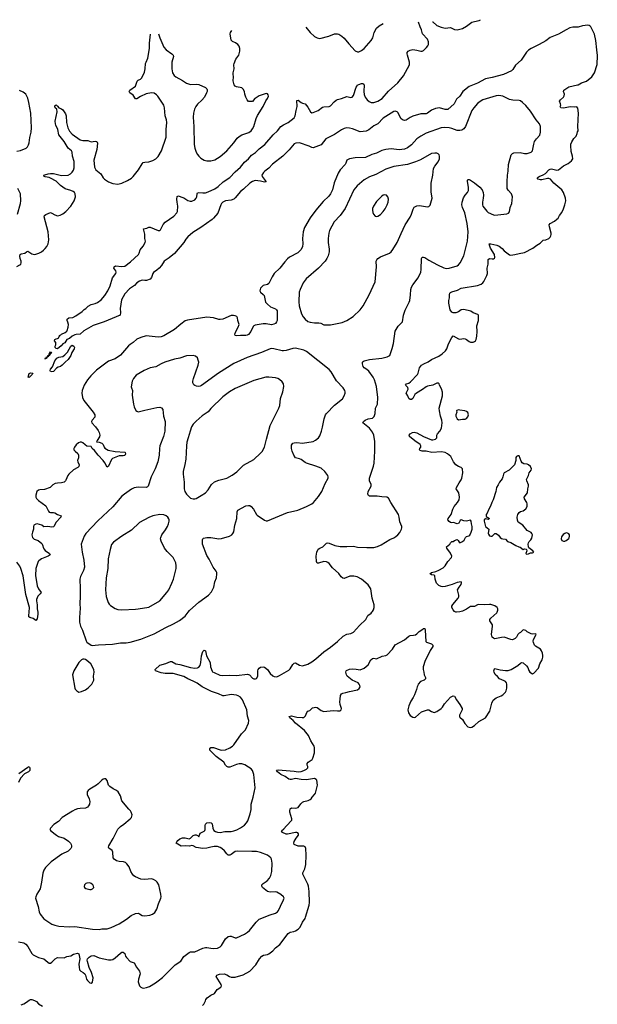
# Model space of a CAD drawing. Header units: inches. Extents: x 1835039 to 2027607, y 642849 to 774141.
# Tile 108 of 113: x 1981710 to 1990293, y 754176 to 768798. Entities that reach past the tile are written whole.
import ezdxf

# ---------------------------------------------------------------- set-up
doc = ezdxf.new("R2010")
doc.units = ezdxf.units.IN
doc.header["$MEASUREMENT"] = 0
for name, color, linetype in [('B9785', 7, 'Continuous'), ('B9786', 7, 'Continuous'), ('B9796', 7, 'Continuous')]:
    doc.layers.add(name, color=color, linetype=linetype)

msp = doc.modelspace()

# ---------------------------------------------------------------- linework, layer by layer
at = {"layer": 'B9785', "color": 6}
for points, elevation in [([(1981690, 755103), (1981770, 755087), (1981801, 755070), (1981833, 755033), (1981890, 754930), (1981910, 754910), (1981949, 754889), (1981990, 754872), (1982069, 754849), (1982130, 754800), (1982150, 754789), (1982170, 754788), (1982190, 754800), (1982235, 754850), (1982270, 754871), (1982370, 754866), (1982410, 754884), (1982470, 754896), (1982510, 754919), (1982570, 754934), (1982587, 754927), (1982604, 754850), (1982591, 754770), (1982592, 754730), (1982600, 754690), (1982617, 754670), (1982653, 754650), (1982677, 754630), (1982688, 754610), (1982704, 754550), (1982717, 754530), (1982750, 754497), (1982770, 754490), (1982790, 754507), (1982800, 754570), (1982775, 754650), (1982742, 754722), (1982716, 754810), (1982713, 754830), (1982718, 754850), (1982742, 754878), (1982770, 754897), (1982810, 754899), (1982890, 754866), (1983030, 754835), (1983070, 754835), (1983096, 754844), (1983130, 754866), (1983210, 754938), (1983230, 754949), (1983250, 754951), (1983272, 754932), (1983284, 754890), (1983296, 754870), (1983354, 754814), (1983410, 754790), (1983446, 754726), (1983491, 754670), (1983499, 754630), (1983474, 754550), (1983470, 754510), (1983478, 754478), (1983492, 754452), (1983510, 754432), (1983530, 754421), (1983550, 754417), (1983595, 754425), (1983637, 754443), (1983730, 754495), (1983770, 754524), (1983830, 754574), (1984020, 754760), (1984103, 754817), (1984150, 754884), (1984230, 754947), (1984250, 754955), (1984290, 754953), (1984310, 754957), (1984430, 755010), (1984470, 755021), (1984490, 755022), (1984550, 755008), (1984590, 755005), (1984650, 755011), (1984670, 755018), (1984690, 755030), (1984710, 755050), (1984770, 755150), (1984810, 755183), (1984830, 755190), (1984850, 755189), (1984910, 755164), (1984930, 755162), (1985050, 755219), (1985094, 755246), (1985127, 755273), (1985225, 755395), (1985270, 755439), (1985433, 755507), (1985510, 755530), (1985543, 755550), (1985558, 755570), (1985584, 755636), (1985632, 755730), (1985638, 755750), (1985632, 755770), (1985590, 755809), (1985530, 755841), (1985510, 755845), (1985430, 755840), (1985390, 755850), (1985320, 755910), (1985307, 755930), (1985308, 755952), (1985327, 755970), (1985387, 756010), (1985420, 756050), (1985442, 756090), (1985457, 756150), (1985462, 756270), (1985453, 756330), (1985441, 756350), (1985392, 756390), (1985290, 756432), (1985230, 756447), (1985157, 756443), (1984950, 756451), (1984910, 756443), (1984850, 756399), (1984830, 756390), (1984810, 756393), (1984790, 756410), (1984754, 756454), (1984714, 756490), (1984690, 756504), (1984650, 756518), (1984599, 756521), (1984550, 756512), (1984490, 756493), (1984430, 756491), (1984330, 756506), (1984290, 756529), (1984270, 756535), (1984233, 756527), (1984169, 756531), (1984107, 756527), (1984036, 756570), (1984043, 756590), (1984062, 756610), (1984090, 756632), (1984130, 756649), (1984170, 756650), (1984230, 756636), (1984250, 756645), (1984290, 756685), (1984315, 756695), (1984334, 756694), (1984360, 756680), (1984370, 756662), (1984390, 756719), (1984450, 756745), (1984461, 756759), (1984467, 756770), (1984465, 756830), (1984470, 756850), (1984490, 756872), (1984534, 756874), (1984556, 756870), (1984570, 756856), (1984580, 756790), (1984597, 756757), (1984621, 756741), (1984650, 756732), (1984690, 756728), (1984760, 756740), (1984850, 756743), (1984890, 756751), (1984934, 756766), (1984990, 756796), (1985050, 756838), (1985080, 756870), (1985098, 756902), (1985136, 757004), (1985148, 757070), (1985149, 757150), (1985180, 757250), (1985208, 757390), (1985189, 757590), (1985170, 757646), (1985150, 757672), (1985110, 757700), (1985053, 757733), (1985010, 757746), (1984970, 757746), (1984930, 757738), (1984830, 757700), (1984810, 757699), (1984790, 757707), (1984770, 757730), (1984744, 757770), (1984630, 757856), (1984537, 757950), (1984536, 757970), (1984550, 757989), (1984555, 757990), (1984592, 757988), (1984687, 757953), (1984712, 757948), (1984770, 757957), (1984830, 757983), (1984870, 758009), (1984891, 758030), (1985007, 758193), (1985064, 758250), (1985108, 758350), (1985113, 758390), (1985096, 758456), (1985083, 758550), (1985019, 758699), (1984990, 758738), (1984958, 758758), (1984930, 758769), (1984850, 758776), (1984750, 758755), (1984730, 758757), (1984666, 758786), (1984560, 758820), (1984420, 758890), (1984345, 758945), (1984290, 758977), (1984210, 759009), (1984150, 759044), (1983990, 759087), (1983870, 759090), (1983810, 759101), (1983728, 759130), (1983721, 759150), (1983790, 759213), (1983881, 759239), (1983950, 759267), (1983970, 759265), (1984032, 759232), (1984090, 759221), (1984250, 759176), (1984310, 759169), (1984350, 759173), (1984370, 759183), (1984391, 759209), (1984400, 759250), (1984410, 759353), (1984430, 759416), (1984450, 759435), (1984470, 759425), (1984485, 759350), (1984539, 759250), (1984547, 759187), (1984570, 759124), (1984576, 759116), (1984602, 759102), (1984685, 759065), (1984730, 759059), (1984830, 759065), (1984930, 759060), (1985097, 759077), (1985127, 759067), (1985170, 759018), (1985190, 759009), (1985212, 759008), (1985230, 759015), (1985248, 759050), (1985248, 759130), (1985252, 759150), (1985268, 759170), (1985290, 759183), (1985330, 759190), (1985350, 759182), (1985390, 759150), (1985432, 759090), (1985470, 759054), (1985490, 759044), (1985530, 759041), (1985570, 759058), (1985710, 759137), (1985730, 759160), (1985770, 759223), (1985790, 759242), (1985810, 759246), (1985870, 759213), (1985910, 759204), (1985990, 759225), (1986050, 759260), (1986110, 759306), (1986227, 759413), (1986330, 759478), (1986430, 759562), (1986517, 759643), (1986570, 759671), (1986630, 759682), (1986670, 759702), (1986760, 759800), (1986854, 759890), (1986882, 759950), (1986930, 759986), (1986943, 760000)], 400), ([(1981978, 760000), (1981981, 759970), (1981970, 759901), (1981950, 759876), (1981908, 759908), (1981861, 759921), (1981848, 759930), (1981844, 759950), (1981849, 760000)], 400), ([(1982604, 760000), (1982597, 759910), (1982601, 759850), (1982615, 759790), (1982642, 759730), (1982696, 759576), (1982710, 759552), (1982771, 759511), (1982790, 759506), (1982830, 759509), (1982883, 759517), (1983090, 759525), (1983210, 759546), (1983290, 759544), (1983350, 759552), (1983510, 759597), (1983710, 759676), (1983883, 759770), (1983996, 759824), (1984084, 759876), (1984170, 759942), (1984215, 760000)], 500), ([(1984424, 754156), (1984444, 754176), (1984473, 754227), (1984478, 754250), (1984495, 754270), (1984549, 754311), (1984605, 754335), (1984645, 754395), (1984700, 754430), (1984707, 754450), (1984703, 754470), (1984631, 754590), (1984640, 754610), (1984678, 754622), (1984750, 754628), (1984790, 754616), (1984827, 754590), (1984850, 754581), (1984910, 754581), (1985030, 754616), (1985130, 754670), (1985217, 754763), (1985274, 754850), (1985310, 754893), (1985333, 754907), (1985390, 754915), (1985410, 754924), (1985470, 754970), (1985510, 755014), (1985577, 755063), (1985699, 755230), (1985730, 755247), (1985784, 755256), (1985810, 755265), (1985849, 755291), (1985876, 755324), (1985910, 755398), (1985950, 755450), (1985959, 755470), (1986010, 755650), (1986015, 755690), (1986010, 755850), (1986001, 755930), (1985990, 755962), (1985915, 756110), (1985918, 756130), (1985947, 756190), (1985960, 756250), (1985967, 756390), (1985960, 756490), (1985950, 756513), (1985930, 756524), (1985847, 756527), (1985790, 756550), (1985785, 756570), (1985790, 756595), (1985817, 756643), (1985855, 756690), (1985855, 756710), (1985842, 756722), (1985829, 756729), (1985810, 756730), (1985690, 756702), (1985670, 756705), (1985615, 756730), (1985598, 756750), (1985637, 756783), (1985672, 756828), (1985754, 756910), (1985754, 756930), (1985722, 757030), (1985722, 757050), (1985730, 757078), (1985750, 757094), (1985810, 757091), (1985850, 757101), (1985887, 757153), (1985910, 757176), (1985930, 757190), (1985997, 757203), (1986024, 757216), (1986043, 757230), (1986054, 757250), (1986091, 757290), (1986103, 757310), (1986132, 757410), (1986134, 757430), (1986124, 757504), (1986117, 757517), (1986088, 757528), (1985970, 757511), (1985890, 757515), (1985810, 757528), (1985750, 757515), (1985730, 757515), (1985710, 757522), (1985657, 757557), (1985588, 757590), (1985539, 757630), (1985526, 757650), (1985530, 757654), (1985550, 757657), (1985790, 757638), (1985850, 757630), (1985890, 757635), (1985930, 757646), (1985970, 757666), (1985990, 757690), (1985990, 757710), (1985982, 757730), (1985980, 757750), (1985995, 757770), (1986057, 757810), (1986065, 757830), (1986089, 757911), (1986090, 757990), (1986085, 758010), (1986036, 758090), (1986002, 758170), (1985944, 758244), (1985807, 758350), (1985772, 758392), (1985722, 758430), (1985713, 758450), (1985750, 758458), (1985830, 758440), (1985907, 758433), (1985930, 758437), (1985958, 758462), (1985976, 758510), (1985989, 758530), (1986022, 758538), (1986063, 758577), (1986110, 758590), (1986130, 758583), (1986190, 758538), (1986230, 758523), (1986370, 758541), (1986430, 758534), (1986470, 758536), (1986479, 758541), (1986489, 758550), (1986493, 758570), (1986470, 758630), (1986466, 758670), (1986474, 758706), (1986476, 758764), (1986491, 758789), (1986510, 758799), (1986554, 758806), (1986610, 758824), (1986730, 758844), (1986756, 758864), (1986767, 758890), (1986765, 758910), (1986756, 758930), (1986737, 758950), (1986650, 758989), (1986574, 759050), (1986564, 759070), (1986558, 759110), (1986561, 759130), (1986565, 759135), (1986609, 759151), (1986650, 759156), (1986710, 759155), (1986770, 759143), (1986830, 759169), (1986890, 759216), (1986926, 759290), (1986950, 759312), (1986970, 759315), (1987010, 759308), (1987094, 759346), (1987150, 759358), (1987170, 759366), (1987248, 759452), (1987290, 759514), (1987430, 759591), (1987490, 759645), (1987510, 759654), (1987563, 759657), (1987590, 759664), (1987610, 759677), (1987646, 759714), (1987685, 759735), (1987710, 759757), (1987730, 759756), (1987737, 759730), (1987744, 759564), (1987753, 759553), (1987831, 759530), (1987850, 759510), (1987850, 759490), (1987808, 759432), (1987770, 759346), (1987736, 759284), (1987707, 759190), (1987705, 759150), (1987716, 759110), (1987719, 759070), (1987739, 759030), (1987740, 759010), (1987719, 758990), (1987666, 758970), (1987633, 758930), (1987628, 758910), (1987614, 758890), (1987608, 758850), (1987576, 758770), (1987556, 758730), (1987521, 758679), (1987490, 758609), (1987478, 758550), (1987485, 758505), (1987510, 758464), (1987550, 758440), (1987570, 758436), (1987590, 758439), (1987682, 758518), (1987770, 758548), (1987790, 758551), (1987830, 758523), (1987870, 758511), (1987910, 758525), (1987970, 758568), (1987990, 758588), (1988024, 758636), (1988110, 758736), (1988150, 758758), (1988170, 758751), (1988199, 758699), (1988250, 758630), (1988285, 758570), (1988285, 758550), (1988243, 758470), (1988244, 758450), (1988250, 758439), (1988290, 758405), (1988326, 758346), (1988370, 758296), (1988408, 758288), (1988430, 758290), (1988470, 758317), (1988530, 758375), (1988630, 758431), (1988695, 758530), (1988725, 758650), (1988747, 758693), (1988790, 758726), (1988864, 758756), (1988890, 758772), (1988930, 758810), (1988939, 758830), (1988948, 758872), (1988948, 758930), (1988944, 758950), (1988926, 758970), (1988910, 758980), (1988841, 759010), (1988810, 759045), (1988775, 759075), (1988758, 759110), (1988755, 759130), (1988764, 759156), (1988770, 759161), (1988790, 759160), (1988850, 759145), (1988930, 759132), (1988970, 759133), (1989012, 759150), (1989110, 759210), (1989150, 759243), (1989170, 759251), (1989190, 759248), (1989242, 759202), (1989258, 759178), (1989274, 759134), (1989290, 759107), (1989330, 759086), (1989350, 759095), (1989418, 759170), (1989440, 759230), (1989471, 759290), (1989484, 759330), (1989484, 759356), (1989479, 759390), (1989465, 759425), (1989447, 759450), (1989373, 759493), (1989360, 759510), (1989345, 759550), (1989341, 759570), (1989345, 759595), (1989382, 759670), (1989378, 759678), (1989330, 759675), (1989310, 759679), (1989250, 759709), (1989229, 759729), (1989190, 759739), (1989150, 759699), (1989130, 759690), (1989111, 759670), (1989093, 759630), (1989072, 759608), (1989032, 759590), (1989010, 759592), (1988910, 759627), (1988870, 759625), (1988770, 759605), (1988750, 759612), (1988730, 759630), (1988719, 759670), (1988735, 759790), (1988733, 759810), (1988695, 759870), (1988695, 759890), (1988708, 759910), (1988798, 759990), (1988803, 760000)], 300), ([(1988200, 760000), (1988190, 759999), (1988188, 760000)], 300), ([(1981697, 757603), (1981830, 757700), (1981850, 757707), (1981859, 757690), (1981861, 757670), (1981861, 757650), (1981842, 757630), (1981783, 757597), (1981724, 757536), (1981692, 757468)], 400), ([(1981730, 754166), (1981770, 754182), (1981810, 754206), (1981850, 754238), (1981870, 754246), (1981890, 754246), (1981930, 754235), (1981958, 754218), (1981990, 754181), (1982050, 754150)], 300)]:
    msp.add_lwpolyline(points, dxfattribs=dict(at, elevation=elevation))
for points, elevation in [([(1982670, 759302), (1982650, 759300), (1982630, 759290), (1982590, 759250), (1982517, 759130), (1982495, 759070), (1982529, 758870), (1982536, 758856), (1982557, 758830), (1982590, 758813), (1982610, 758815), (1982630, 758822), (1982690, 758847), (1982730, 758876), (1982780, 758930), (1982810, 758990), (1982808, 759050), (1982818, 759110), (1982811, 759150), (1982765, 759230), (1982710, 759284), (1982690, 759296)], 500), ([(1982970, 757526), (1982950, 757521), (1982930, 757507), (1982876, 757450), (1982849, 757430), (1982750, 757370), (1982728, 757350), (1982715, 757330), (1982711, 757310), (1982714, 757290), (1982743, 757230), (1982754, 757190), (1982746, 757150), (1982734, 757126), (1982716, 757104), (1982690, 757089), (1982610, 757086), (1982570, 757078), (1982530, 757064), (1982495, 757045), (1982343, 756950), (1982287, 756893), (1982216, 756844), (1982170, 756790), (1982160, 756770), (1982173, 756750), (1982256, 756690), (1982289, 756669), (1982370, 756641), (1982437, 756597), (1982464, 756570), (1982477, 756550), (1982482, 756530), (1982480, 756510), (1982472, 756490), (1982452, 756468), (1982429, 756451), (1982335, 756405), (1982178, 756290), (1982092, 756208), (1982071, 756170), (1982055, 756125), (1982036, 755990), (1982016, 755890), (1981965, 755810), (1981949, 755770), (1981947, 755750), (1981985, 755630), (1982000, 755550), (1982016, 755516), (1982070, 755444), (1982190, 755365), (1982230, 755350), (1982290, 755339), (1982447, 755327), (1982530, 755330), (1982790, 755291), (1982890, 755289), (1982930, 755295), (1983010, 755297), (1983070, 755316), (1983190, 755372), (1983299, 755441), (1983364, 755496), (1983430, 755524), (1983470, 755528), (1983490, 755521), (1983530, 755497), (1983569, 755489), (1983642, 755498), (1983684, 755516), (1983718, 755542), (1983749, 755590), (1983772, 755668), (1983808, 755750), (1983811, 755770), (1983808, 755810), (1983779, 755950), (1983754, 755990), (1983732, 756012), (1983700, 756030), (1983670, 756039), (1983570, 756028), (1983510, 756033), (1983430, 756070), (1983405, 756085), (1983384, 756110), (1983362, 756150), (1983337, 756217), (1983304, 756264), (1983280, 756280), (1983254, 756290), (1983190, 756298), (1983149, 756309), (1983114, 756330), (1983101, 756350), (1983096, 756436), (1983082, 756462), (1983033, 756493), (1983028, 756510), (1983034, 756530), (1983101, 756639), (1983170, 756775), (1983210, 756817), (1983257, 756850), (1983351, 756929), (1983369, 756950), (1983380, 756990), (1983368, 757028), (1983357, 757050), (1983330, 757076), (1983230, 757196), (1983209, 757270), (1983172, 757332), (1983151, 757350), (1983097, 757377), (1983048, 757410), (1983031, 757431), (1983010, 757502), (1982990, 757523)], 500), ([(1982750, 755978), (1982710, 755976), (1982692, 755968), (1982673, 755950), (1982670, 755925), (1982675, 755910), (1982694, 755894), (1982750, 755879), (1982770, 755880), (1982790, 755889), (1982810, 755910), (1982807, 755930), (1982795, 755950), (1982770, 755972)], 600)]:
    msp.add_lwpolyline(points, close=True, dxfattribs=dict(at, elevation=elevation))
at = {"layer": 'B9786', "color": 6}
for points, elevation in [([(1990000, 768689), (1989930, 768687), (1989884, 768676), (1989830, 768650), (1989716, 768584), (1989590, 768533), (1989530, 768485), (1989430, 768430), (1989309, 768371), (1989270, 768345), (1989242, 768318), (1989161, 768199), (1989078, 768122), (1989039, 768061), (1989019, 768041), (1988898, 767982), (1988730, 767938), (1988630, 767918), (1988510, 767858), (1988390, 767808), (1988294, 767730), (1988250, 767661), (1988202, 767618), (1988167, 767550), (1988070, 767466), (1988050, 767463), (1988030, 767465), (1987950, 767487), (1987890, 767478), (1987830, 767455), (1987770, 767410), (1987750, 767401), (1987670, 767401), (1987550, 767365), (1987510, 767346), (1987450, 767307), (1987430, 767302), (1987397, 767310), (1987374, 767330), (1987333, 767413), (1987319, 767430), (1987290, 767439), (1987270, 767435), (1987110, 767335), (1987030, 767250), (1986970, 767222), (1986898, 767162), (1986857, 767143), (1986770, 767133), (1986656, 767176), (1986610, 767187), (1986570, 767190), (1986530, 767184), (1986490, 767163), (1986390, 767095), (1986259, 767030), (1986190, 766941), (1986070, 766897), (1986050, 766900), (1986010, 766921), (1985870, 766971), (1985813, 766967), (1985790, 766956), (1985715, 766865), (1985618, 766770), (1985468, 766652), (1985410, 766593), (1985352, 766550), (1985334, 766530), (1985310, 766490), (1985311, 766470), (1985371, 766389), (1985350, 766385), (1985290, 766400), (1985211, 766409), (1985170, 766395), (1985132, 766370), (1985037, 766283), (1984990, 766248), (1984910, 766152), (1984890, 766135), (1984850, 766118), (1984770, 766108), (1984727, 766090), (1984708, 766070), (1984697, 766050), (1984654, 765926), (1984589, 765850), (1984568, 765830), (1984404, 765710), (1984284, 765636), (1984206, 765574), (1984179, 765541), (1984150, 765488), (1984012, 765328), (1983930, 765260), (1983857, 765210), (1983815, 765150), (1983781, 765110), (1983750, 765081), (1983698, 765042), (1983688, 765030), (1983670, 764970), (1983650, 764944), (1983594, 764926), (1983570, 764923), (1983530, 764928), (1983490, 764916), (1983452, 764890), (1983416, 764850), (1983370, 764823), (1983341, 764799), (1983274, 764726), (1983224, 764636), (1983203, 764510), (1983208, 764450), (1983202, 764410), (1982967, 764313), (1982801, 764259), (1982664, 764176), (1982610, 764130), (1982550, 764124), (1982530, 764116), (1982490, 764098), (1982450, 764064), (1982411, 764050), (1982379, 764001), (1982350, 763984), (1982326, 763954), (1982270, 763911), (1982250, 763916), (1982236, 763930), (1982237, 763950), (1982246, 763970), (1982248, 763990), (1982245, 764005), (1982226, 764030), (1982233, 764047), (1982250, 764059), (1982270, 764062), (1982289, 764071), (1982290, 764091), (1982306, 764094), (1982304, 764110), (1982321, 764119), (1982329, 764130), (1982386, 764154), (1982409, 764171), (1982416, 764184), (1982428, 764230), (1982433, 764270), (1982427, 764307), (1982416, 764330), (1982417, 764350), (1982442, 764370), (1982502, 764378), (1982542, 764398), (1982637, 764463), (1982666, 764494), (1982691, 764509), (1982730, 764545), (1982770, 764570), (1982830, 764583), (1982864, 764596), (1982920, 764640), (1982977, 764703), (1983021, 764770), (1983052, 764848), (1983090, 764967), (1983139, 765030), (1983146, 765050), (1983141, 765070), (1983108, 765110), (1983112, 765130), (1983135, 765145), (1983230, 765131), (1983270, 765140), (1983358, 765202), (1983473, 765310), (1983485, 765330), (1983498, 765381), (1983546, 765434), (1983575, 765490), (1983579, 765510), (1983570, 765550), (1983571, 765611), (1983550, 765691), (1983600, 765700), (1983630, 765717), (1983650, 765719), (1983770, 765670), (1983790, 765667), (1983803, 765677), (1983844, 765756), (1983870, 765789), (1983998, 765882), (1984046, 765930), (1984055, 765950), (1984061, 766030), (1984049, 766090), (1984046, 766134), (1984050, 766171), (1984060, 766180), (1984070, 766183), (1984106, 766166), (1984150, 766152), (1984210, 766111), (1984243, 766103), (1984270, 766104), (1984310, 766125), (1984333, 766150), (1984341, 766170), (1984346, 766214), (1984354, 766226), (1984370, 766230), (1984430, 766225), (1984470, 766228), (1984510, 766241), (1984610, 766287), (1984660, 766320), (1984734, 766390), (1984830, 766455), (1984910, 766539), (1984991, 766609), (1985050, 766681), (1985110, 766732), (1985156, 766784), (1985214, 766826), (1985270, 766879), (1985353, 766947), (1985475, 767090), (1985541, 767150), (1985590, 767210), (1985630, 767238), (1985697, 767270), (1985790, 767343), (1985803, 767370), (1985816, 767450), (1985833, 767510), (1985830, 767596), (1985850, 767602), (1985890, 767571), (1985910, 767561), (1985950, 767550), (1985990, 767501), (1986030, 767429), (1986050, 767417), (1986070, 767421), (1986145, 767450), (1986210, 767498), (1986230, 767505), (1986310, 767509), (1986330, 767519), (1986382, 767578), (1986410, 767603), (1986430, 767615), (1986492, 767630), (1986570, 767657), (1986630, 767644), (1986650, 767648), (1986670, 767674), (1986710, 767796), (1986722, 767818), (1986731, 767829), (1986750, 767838), (1986790, 767850), (1986810, 767852), (1986823, 767843), (1986827, 767830), (1986822, 767730), (1986828, 767688), (1986844, 767650), (1986872, 767610), (1986902, 767582), (1986930, 767571), (1986970, 767570), (1987030, 767589), (1987094, 767630), (1987190, 767737), (1987330, 767860), (1987413, 767967), (1987500, 768130), (1987503, 768170), (1987471, 768270), (1987468, 768290), (1987469, 768311), (1987481, 768330), (1987510, 768348), (1987550, 768355), (1987610, 768347), (1987670, 768331), (1987690, 768331), (1987710, 768340), (1987757, 768383), (1987776, 768410), (1987782, 768430), (1987783, 768470), (1987770, 768510), (1987697, 768590), (1987682, 768650), (1987662, 768690), (1987637, 768761)], 300), ([(1985960, 768689), (1986026, 768606), (1986090, 768551), (1986130, 768529), (1986170, 768520), (1986305, 768555), (1986390, 768586), (1986430, 768590), (1986450, 768585), (1986495, 768555), (1986530, 768525), (1986601, 768441), (1986697, 768337), (1986730, 768322), (1986750, 768323), (1986790, 768339), (1986830, 768369), (1986931, 768490), (1986955, 768530), (1986977, 768610), (1987010, 768671), (1987050, 768705), (1987110, 768740)], 400), ([(1987845, 768769), (1987847, 768767), (1987910, 768714), (1987970, 768686), (1988030, 768674), (1988110, 768684), (1988170, 768654), (1988210, 768650), (1988270, 768662), (1988290, 768670), (1988350, 768702), (1988430, 768760), (1988470, 768773), (1988535, 768785), (1988558, 768798)], 300), ([(1981667, 765133), (1981710, 765156), (1981726, 765170), (1981734, 765190), (1981732, 765210), (1981718, 765250), (1981711, 765289), (1981717, 765310), (1981730, 765320), (1981788, 765332), (1981810, 765351), (1981830, 765359), (1981890, 765321), (1981927, 765313), (1981950, 765316), (1981994, 765330), (1982036, 765350), (1982066, 765374), (1982090, 765401), (1982112, 765430), (1982131, 765469), (1982141, 765530), (1982131, 765649), (1982076, 765870), (1982081, 765890), (1982097, 765903), (1982170, 765934), (1982190, 765926), (1982230, 765899), (1982270, 765887), (1982310, 765893), (1982350, 765913), (1982396, 765950), (1982470, 766031), (1982519, 766110), (1982540, 766170), (1982534, 766210), (1982524, 766230), (1982507, 766247), (1982470, 766262), (1982385, 766285), (1982316, 766336), (1982250, 766401), (1982170, 766447), (1982150, 766456), (1982090, 766463), (1982075, 766470), (1982071, 766490), (1982084, 766496), (1982135, 766510), (1982167, 766513), (1982212, 766512), (1982330, 766485), (1982430, 766491), (1982465, 766510), (1982490, 766532), (1982510, 766562), (1982521, 766599), (1982519, 766690), (1982497, 766770), (1982490, 766831), (1982478, 766850), (1982430, 766892), (1982370, 766988), (1982293, 767090), (1982278, 767170), (1982246, 767230), (1982240, 767250), (1982239, 767290), (1982266, 767430), (1982260, 767470), (1982235, 767490), (1982230, 767501), (1982230, 767519), (1982236, 767524), (1982250, 767532), (1982270, 767516), (1982290, 767490), (1982330, 767477), (1982350, 767459), (1982390, 767398), (1982400, 767370), (1982406, 767270), (1982426, 767190), (1982450, 767143), (1982490, 767099), (1982610, 767012), (1982650, 767006), (1982724, 767004), (1982770, 766986), (1982830, 766996), (1982854, 766990), (1982864, 766964), (1982856, 766870), (1982814, 766710), (1982821, 766610), (1982839, 766570), (1982918, 766510), (1982952, 766450), (1982970, 766430), (1983030, 766389), (1983092, 766368), (1983170, 766356), (1983230, 766371), (1983310, 766408), (1983370, 766445), (1983398, 766470), (1983476, 766570), (1983530, 766660), (1983544, 766676), (1983570, 766684), (1983630, 766687), (1983690, 766705), (1983732, 766730), (1983770, 766769), (1983815, 766850), (1983888, 767052), (1983888, 767170), (1983898, 767270), (1983891, 767310), (1983871, 767371), (1983863, 767490), (1983852, 767530), (1983764, 767664), (1983744, 767684), (1983706, 767706), (1983670, 767712), (1983590, 767698), (1983504, 767656), (1983450, 767624), (1983430, 767623), (1983396, 767676), (1983349, 767710), (1983338, 767730), (1983347, 767750), (1983430, 767811), (1983454, 767886), (1983470, 767899), (1983505, 767915), (1983522, 767930), (1983546, 767974), (1983563, 768017), (1983575, 768070), (1983581, 768150), (1983587, 768170), (1983615, 768225), (1983641, 768370), (1983640, 768450), (1983654, 768581)], 400), ([(1983774, 768586), (1983790, 768530), (1983851, 768391), (1983886, 768350), (1983971, 768290), (1983991, 768270), (1983997, 768250), (1983969, 768170), (1983971, 768070), (1983981, 768010), (1984005, 767970), (1984030, 767949), (1984130, 767894), (1984190, 767854), (1984250, 767838), (1984330, 767843), (1984370, 767837), (1984469, 767790), (1984492, 767772), (1984497, 767757), (1984495, 767730), (1984488, 767710), (1984454, 767646), (1984418, 767602), (1984354, 767546), (1984327, 767510), (1984306, 767470), (1984292, 767408), (1984289, 767351), (1984299, 767210), (1984303, 766943), (1984311, 766891), (1984330, 766830), (1984350, 766795), (1984370, 766772), (1984403, 766743), (1984450, 766713), (1984490, 766701), (1984550, 766700), (1984610, 766719), (1984690, 766765), (1984789, 766851), (1984890, 766970), (1984942, 767038), (1984970, 767065), (1985010, 767089), (1985115, 767125), (1985150, 767150), (1985170, 767176), (1985187, 767210), (1985222, 767330), (1985245, 767375), (1985330, 767510), (1985367, 767593), (1985392, 767630), (1985405, 767665), (1985403, 767683), (1985390, 767699), (1985370, 767701), (1985270, 767670), (1985224, 767636), (1985202, 767630), (1985170, 767584), (1985110, 767581), (1985090, 767607), (1985070, 767647), (1985056, 767690), (1985049, 767730), (1985030, 767769), (1985010, 767787), (1984930, 767801), (1984913, 767813), (1984899, 767830), (1984884, 767890), (1984885, 767950), (1984881, 767990), (1984881, 768010), (1984899, 768070), (1984893, 768130), (1984895, 768150), (1984920, 768210), (1984966, 768274), (1984981, 768330), (1984982, 768370), (1984970, 768403), (1984949, 768429), (1984915, 768455), (1984870, 768474), (1984853, 768493), (1984837, 768590), (1984843, 768610), (1984862, 768637)], 400), ([(1990000, 767487), (1989990, 767503), (1989950, 767497), (1989890, 767502), (1989790, 767485), (1989749, 767489), (1989741, 767510), (1989749, 767530), (1989746, 767550), (1989733, 767590), (1989745, 767610), (1989790, 767650), (1989801, 767670), (1989804, 767690), (1989792, 767730), (1989794, 767750), (1989870, 767800), (1990000, 767831)], 300), ([(1981670, 766847), (1981724, 766856), (1981808, 766892), (1981828, 766912), (1981842, 766938), (1981852, 766970), (1981862, 767050), (1981882, 767130), (1981888, 767190), (1981875, 767410), (1981847, 767567), (1981830, 767631), (1981800, 767690), (1981764, 767724), (1981707, 767747)], 500), ([(1986943, 760000), (1986953, 760010), (1986966, 760034), (1986977, 760070), (1986979, 760110), (1986946, 760210), (1986933, 760310), (1986925, 760345), (1986910, 760376), (1986886, 760406), (1986791, 760491), (1986725, 760525), (1986673, 760533), (1986613, 760533), (1986530, 760502), (1986510, 760506), (1986486, 760526), (1986450, 760576), (1986360, 760660), (1986310, 760722), (1986290, 760738), (1986267, 760747), (1986230, 760750), (1986150, 760725), (1986130, 760725), (1986120, 760750), (1986116, 760830), (1986124, 760890), (1986147, 760933), (1986170, 760950), (1986212, 760970), (1986270, 761023), (1986290, 761029), (1986310, 761026), (1986391, 760991), (1986470, 760975), (1986573, 760973), (1986670, 760978), (1986730, 760966), (1986870, 760959), (1986970, 760962), (1987026, 760974), (1987082, 760998), (1987210, 761079), (1987270, 761104), (1987299, 761121), (1987330, 761149), (1987358, 761182), (1987385, 761230), (1987390, 761250), (1987390, 761270), (1987360, 761340), (1987350, 761410), (1987338, 761450), (1987223, 761630), (1987190, 761693), (1987167, 761707), (1987090, 761712), (1987024, 761724), (1986910, 761724), (1986891, 761731), (1986882, 761750), (1986890, 761790), (1986930, 761870), (1986930, 761896), (1986908, 761950), (1986907, 761990), (1986969, 762170), (1986978, 762210), (1986989, 762390), (1986986, 762534), (1986972, 762630), (1986954, 762674), (1986908, 762730), (1986811, 762810), (1986817, 762830), (1986842, 762850), (1986890, 762870), (1986950, 762883), (1986975, 762905), (1986990, 762950), (1986999, 763030), (1987027, 763090), (1987030, 763190), (1987012, 763350), (1986983, 763450), (1986962, 763490), (1986898, 763578), (1986870, 763604), (1986830, 763630), (1986813, 763650), (1986803, 763690), (1986805, 763710), (1986816, 763724), (1986828, 763732), (1986910, 763753), (1987090, 763772), (1987169, 763791), (1987210, 763810), (1987245, 763915), (1987263, 763990), (1987287, 764173), (1987332, 764248), (1987380, 764290), (1987396, 764310), (1987414, 764410), (1987436, 764484), (1987496, 764604), (1987505, 764630), (1987517, 764710), (1987522, 764790), (1987530, 764824), (1987550, 764860), (1987630, 764963), (1987670, 765050), (1987677, 765090), (1987681, 765250), (1987688, 765272), (1987710, 765274), (1987730, 765265), (1987790, 765226), (1987916, 765156), (1988010, 765114), (1988045, 765105), (1988090, 765110), (1988210, 765144), (1988230, 765156), (1988257, 765190), (1988307, 765293), (1988365, 765510), (1988372, 765650), (1988357, 765770), (1988323, 765930), (1988288, 766010), (1988281, 766050), (1988286, 766090), (1988306, 766154), (1988328, 766192), (1988366, 766234), (1988380, 766260), (1988380, 766310), (1988363, 766397), (1988364, 766416), (1988370, 766425), (1988390, 766424), (1988410, 766416), (1988470, 766378), (1988548, 766310), (1988584, 766270), (1988598, 766230), (1988601, 766190), (1988598, 766150), (1988585, 766090), (1988586, 766050), (1988593, 766030), (1988610, 766003), (1988650, 765954), (1988670, 765937), (1988750, 765900), (1988770, 765896), (1988950, 765913), (1988975, 765925), (1988990, 765944), (1989000, 766010), (1989021, 766070), (1989030, 766170), (1989017, 766210), (1988966, 766266), (1988954, 766290), (1988953, 766390), (1988958, 766490), (1988969, 766550), (1988971, 766650), (1989014, 766790), (1989030, 766810), (1989050, 766819), (1989145, 766825), (1989210, 766813), (1989250, 766811), (1989308, 766830), (1989321, 766839), (1989331, 766850), (1989348, 766950), (1989361, 766990), (1989387, 767030), (1989436, 767084), (1989447, 767130), (1989446, 767210), (1989434, 767254), (1989385, 767310), (1989298, 767438), (1989230, 767522), (1989183, 767570), (1989150, 767593), (1989130, 767599), (1989035, 767605), (1988990, 767613), (1988890, 767665), (1988830, 767672), (1988790, 767668), (1988594, 767606), (1988550, 767583), (1988510, 767552), (1988456, 767490), (1988430, 767449), (1988335, 767210), (1988310, 767178), (1988281, 767159), (1988250, 767151), (1988210, 767155), (1988130, 767183), (1988090, 767193), (1988017, 767197), (1987970, 767191), (1987750, 767111), (1987670, 767070), (1987610, 767029), (1987530, 766939), (1987470, 766896), (1987430, 766878), (1987350, 766867), (1987230, 766881), (1987150, 766873), (1987090, 766856), (1987010, 766815), (1986944, 766796), (1986850, 766752), (1986693, 766747), (1986608, 766730), (1986570, 766710), (1986557, 766670), (1986544, 766650), (1986472, 766570), (1986442, 766518), (1986382, 766378), (1986356, 766270), (1986330, 766210), (1986304, 766176), (1986221, 766099), (1986108, 765972), (1986026, 765854), (1985944, 765710), (1985923, 765650), (1985911, 765550), (1985917, 765470), (1985913, 765430), (1985893, 765387), (1985870, 765359), (1985843, 765337), (1985720, 765270), (1985690, 765246), (1985650, 765204), (1985574, 765110), (1985492, 765028), (1985461, 764979), (1985410, 764881), (1985390, 764867), (1985328, 764852), (1985289, 764810), (1985281, 764790), (1985279, 764770), (1985286, 764750), (1985330, 764718), (1985342, 764702), (1985355, 764630), (1985364, 764604), (1985392, 764572), (1985435, 764535), (1985510, 764504), (1985527, 764490), (1985534, 764474), (1985537, 764430), (1985534, 764330), (1985528, 764310), (1985510, 764288), (1985485, 764275), (1985450, 764267), (1985370, 764282), (1985330, 764284), (1985210, 764264), (1985190, 764254), (1985179, 764241), (1985145, 764170), (1985110, 764124), (1985090, 764114), (1985070, 764110), (1984990, 764109), (1984930, 764102), (1984910, 764110), (1984908, 764130), (1984922, 764170), (1984956, 764230), (1984969, 764270), (1984963, 764303), (1984950, 764330), (1984944, 764370), (1984935, 764390), (1984910, 764400), (1984885, 764405), (1984850, 764404), (1984729, 764351), (1984690, 764344), (1984670, 764345), (1984590, 764372), (1984490, 764381), (1984202, 764338), (1984170, 764324), (1984102, 764278), (1984010, 764199), (1983850, 764104), (1983810, 764091), (1983770, 764086), (1983590, 764101), (1983510, 764081), (1983450, 764054), (1983398, 764002), (1983350, 763974), (1983327, 763953), (1983210, 763818), (1983130, 763763), (1983030, 763727), (1982850, 763596), (1982769, 763510), (1982719, 763450), (1982668, 763370), (1982636, 763290), (1982633, 763250), (1982644, 763190), (1982664, 763144), (1982800, 762970), (1982825, 762930), (1982829, 762910), (1982825, 762895), (1982785, 762850), (1982778, 762830), (1982783, 762810), (1982838, 762750), (1982877, 762697), (1982891, 762670), (1982901, 762630), (1982896, 762604), (1982859, 762550), (1982851, 762530), (1982890, 762524), (1982930, 762510), (1982948, 762490), (1982965, 762450), (1982975, 762435), (1983025, 762405), (1983130, 762384), (1983270, 762375), (1983277, 762370), (1983282, 762350), (1983270, 762327), (1983250, 762321), (1983190, 762319), (1983090, 762283), (1983073, 762267), (1983030, 762170), (1983010, 762153), (1982977, 762217), (1982952, 762252), (1982875, 762330), (1982820, 762400), (1982786, 762430), (1982770, 762461), (1982710, 762466), (1982683, 762483), (1982650, 762515), (1982630, 762526), (1982610, 762526), (1982586, 762514), (1982550, 762485), (1982523, 762450), (1982516, 762430), (1982517, 762410), (1982532, 762390), (1982574, 762354), (1982584, 762330), (1982582, 762290), (1982570, 762250), (1982573, 762230), (1982594, 762190), (1982590, 762165), (1982572, 762148), (1982510, 762112), (1982441, 762050), (1982425, 762030), (1982398, 761962), (1982391, 761949), (1982370, 761932), (1982330, 761921), (1982270, 761917), (1982235, 761910), (1982202, 761890), (1982161, 761850), (1982077, 761823), (1982010, 761818), (1981990, 761812), (1981967, 761790), (1981950, 761735), (1981951, 761710), (1981960, 761690), (1981990, 761659), (1982097, 761577), (1982138, 761498), (1982150, 761487), (1982170, 761479), (1982210, 761482), (1982230, 761475), (1982270, 761452), (1982324, 761430), (1982321, 761410), (1982247, 761333), (1982221, 761279), (1982210, 761266), (1982190, 761263), (1982130, 761272), (1982070, 761269), (1982040, 761290), (1981970, 761311), (1981950, 761309), (1981930, 761298), (1981922, 761290), (1981916, 761270), (1981917, 761230), (1981898, 761190), (1981890, 761150), (1981899, 761110), (1981925, 761085), (1981983, 761063), (1982037, 761017), (1982050, 760998), (1982062, 760950), (1982070, 760938), (1982090, 760917), (1982153, 760870), (1982164, 760850), (1982135, 760830), (1982034, 760790), (1981996, 760764), (1981986, 760750), (1981951, 760650), (1981946, 760546), (1981971, 760391), (1981988, 760348), (1982027, 760290), (1982016, 760270), (1981982, 760238), (1981962, 760190), (1981961, 760170), (1981972, 760108), (1981972, 760050), (1981978, 760000)], 400), ([(1988188, 760000), (1988170, 760009), (1988150, 760034), (1988133, 760070), (1988133, 760090), (1988146, 760114), (1988226, 760210), (1988233, 760227), (1988235, 760250), (1988215, 760330), (1988238, 760370), (1988272, 760410), (1988273, 760433), (1988269, 760449), (1988210, 760442), (1988134, 760410), (1988030, 760381), (1987990, 760377), (1987970, 760381), (1987937, 760397), (1987903, 760430), (1987882, 760490), (1987878, 760538), (1987868, 760548), (1987830, 760555), (1987807, 760567), (1987805, 760570), (1987830, 760590), (1987894, 760606), (1987939, 760621), (1988000, 760660), (1988031, 760689), (1988070, 760752), (1988128, 760810), (1988131, 760829), (1988110, 760877), (1988058, 760950), (1988053, 760970), (1988099, 761010), (1988109, 761030), (1988129, 761050), (1988150, 761051), (1988170, 761065), (1988210, 761078), (1988225, 761065), (1988238, 761038), (1988250, 761031), (1988290, 761051), (1988313, 761070), (1988334, 761110), (1988350, 761123), (1988385, 761135), (1988396, 761144), (1988419, 761190), (1988433, 761230), (1988433, 761270), (1988421, 761310), (1988418, 761350), (1988410, 761366), (1988350, 761349), (1988310, 761355), (1988270, 761369), (1988257, 761363), (1988237, 761323), (1988210, 761312), (1988158, 761330), (1988130, 761327), (1988110, 761333), (1988090, 761346), (1988073, 761370), (1988076, 761390), (1988120, 761450), (1988146, 761530), (1988165, 761570), (1988217, 761630), (1988238, 761670), (1988243, 761710), (1988235, 761770), (1988197, 761830), (1988198, 761850), (1988238, 761922), (1988270, 761964), (1988281, 761990), (1988296, 762070), (1988289, 762130), (1988270, 762150), (1988230, 762161), (1988190, 762186), (1988154, 762230), (1988116, 762310), (1988068, 762350), (1988030, 762372), (1987979, 762379), (1987832, 762372), (1987750, 762389), (1987689, 762390), (1987661, 762401), (1987649, 762410), (1987654, 762430), (1987669, 762451), (1987671, 762470), (1987659, 762490), (1987583, 762543), (1987500, 762610), (1987497, 762630), (1987510, 762650), (1987546, 762670), (1987570, 762673), (1987610, 762662), (1987710, 762610), (1987830, 762560), (1987850, 762557), (1987870, 762562), (1987890, 762570), (1987906, 762590), (1987910, 762630), (1987917, 762650), (1987951, 762690), (1987976, 762730), (1987986, 762810), (1987983, 762850), (1987961, 762910), (1987946, 762990), (1987944, 763030), (1987990, 763210), (1987992, 763268), (1987977, 763317), (1987947, 763370), (1987945, 763390), (1987930, 763400), (1987910, 763399), (1987851, 763369), (1987770, 763354), (1987750, 763347), (1987694, 763306), (1987606, 763254), (1987581, 763230), (1987550, 763172), (1987530, 763160), (1987510, 763159), (1987491, 763171), (1987478, 763210), (1987451, 763250), (1987483, 763310), (1987478, 763338), (1987445, 763370), (1987455, 763390), (1987490, 763402), (1987519, 763421), (1987619, 763530), (1987630, 763550), (1987652, 763630), (1987682, 763670), (1987714, 763690), (1987781, 763719), (1987829, 763750), (1987937, 763803), (1987986, 763834), (1988039, 763881), (1988058, 763910), (1988078, 763970), (1988110, 764042), (1988130, 764078), (1988150, 764101), (1988230, 764057), (1988250, 764054), (1988310, 764063), (1988330, 764060), (1988351, 764051), (1988390, 764020), (1988410, 764010), (1988450, 764008), (1988470, 764017), (1988483, 764030), (1988492, 764050), (1988501, 764099), (1988508, 764170), (1988504, 764250), (1988526, 764330), (1988529, 764410), (1988518, 764418), (1988450, 764443), (1988412, 764472), (1988310, 764494), (1988270, 764490), (1988230, 764462), (1988190, 764447), (1988150, 764444), (1988133, 764453), (1988108, 764490), (1988086, 764590), (1988085, 764630), (1988095, 764670), (1988096, 764710), (1988103, 764737), (1988113, 764747), (1988130, 764756), (1988217, 764783), (1988271, 764809), (1988511, 764850), (1988567, 764873), (1988590, 764890), (1988606, 764910), (1988650, 765000), (1988659, 765030), (1988655, 765110), (1988669, 765170), (1988670, 765238), (1988690, 765254), (1988730, 765247), (1988750, 765248), (1988764, 765256), (1988771, 765269), (1988765, 765310), (1988704, 765404), (1988689, 765451), (1988688, 765472), (1988710, 765472), (1988800, 765450), (1988836, 765436), (1988880, 765400), (1988910, 765365), (1988990, 765306), (1989010, 765303), (1989069, 765310), (1989130, 765328), (1989210, 765340), (1989335, 765405), (1989394, 765450), (1989441, 765479), (1989490, 765525), (1989530, 765530), (1989570, 765550), (1989590, 765570), (1989601, 765590), (1989608, 765610), (1989607, 765630), (1989582, 765722), (1989579, 765750), (1989590, 765772), (1989656, 765804), (1989690, 765836), (1989713, 765850), (1989731, 765890), (1989767, 765933), (1989792, 765988), (1989812, 766050), (1989825, 766110), (1989822, 766150), (1989791, 766230), (1989764, 766270), (1989737, 766297), (1989647, 766370), (1989597, 766430), (1989570, 766438), (1989550, 766439), (1989470, 766421), (1989450, 766420), (1989413, 766430), (1989401, 766450), (1989427, 766470), (1989486, 766494), (1989525, 766515), (1989570, 766568), (1989590, 766579), (1989610, 766583), (1989630, 766580), (1989690, 766564), (1989715, 766570), (1989790, 766626), (1989858, 766662), (1989910, 766702), (1989927, 766730), (1989924, 766770), (1989903, 766843), (1989897, 766930), (1989899, 766950), (1989914, 766986), (1989944, 767036), (1989976, 767070), (1989993, 767107), (1990000, 767131)], 300), ([(1981680, 765910), (1981724, 766070), (1981728, 766110), (1981721, 766210), (1981683, 766290)], 500), ([(1984215, 760000), (1984235, 760025), (1984371, 760149), (1984516, 760250), (1984559, 760301), (1984596, 760370), (1984611, 760450), (1984634, 760510), (1984640, 760570), (1984637, 760590), (1984627, 760610), (1984587, 760667), (1984527, 760787), (1984490, 760841), (1984427, 761010), (1984425, 761075), (1984431, 761089), (1984443, 761097), (1984490, 761108), (1984550, 761107), (1984670, 761090), (1984710, 761092), (1984828, 761130), (1984860, 761150), (1984879, 761170), (1984890, 761193), (1984905, 761290), (1984935, 761390), (1984940, 761490), (1984950, 761512), (1985070, 761577), (1985110, 761584), (1985130, 761583), (1985151, 761571), (1985184, 761530), (1985229, 761450), (1985239, 761439), (1985350, 761364), (1985370, 761358), (1985390, 761358), (1985690, 761478), (1985844, 761516), (1985970, 761567), (1986051, 761610), (1986074, 761630), (1986150, 761719), (1986197, 761790), (1986248, 761910), (1986293, 761990), (1986295, 762010), (1986290, 762030), (1986246, 762090), (1986190, 762136), (1986110, 762170), (1985970, 762214), (1985950, 762222), (1985890, 762268), (1985870, 762278), (1985810, 762293), (1985781, 762330), (1985757, 762390), (1985749, 762431), (1985750, 762480), (1985770, 762509), (1985790, 762516), (1985830, 762520), (1985910, 762510), (1986070, 762533), (1986107, 762553), (1986150, 762588), (1986170, 762618), (1986195, 762690), (1986210, 762746), (1986233, 762870), (1986256, 762930), (1986270, 762950), (1986388, 763072), (1986507, 763170), (1986533, 763210), (1986547, 763250), (1986548, 763270), (1986543, 763290), (1986518, 763330), (1986415, 763435), (1986337, 763570), (1986310, 763604), (1985973, 763873), (1985931, 763891), (1985810, 763918), (1985770, 763916), (1985670, 763887), (1985630, 763881), (1985610, 763882), (1985488, 763912), (1985450, 763914), (1985430, 763911), (1985304, 763856), (1985090, 763780), (1984890, 763695), (1984663, 763550), (1984410, 763368), (1984390, 763356), (1984370, 763352), (1984335, 763355), (1984310, 763364), (1984296, 763376), (1984284, 763404), (1984283, 763430), (1984293, 763470), (1984364, 763670), (1984372, 763710), (1984364, 763744), (1984350, 763775), (1984320, 763800), (1984290, 763811), (1984190, 763806), (1984090, 763771), (1984010, 763758), (1983866, 763714), (1983811, 763689), (1983735, 763645), (1983650, 763630), (1983561, 763590), (1983443, 763517), (1983399, 763470), (1983381, 763430), (1983366, 763346), (1983369, 763329), (1983384, 763290), (1983383, 763223), (1983399, 763090), (1983411, 763051), (1983437, 762997), (1983450, 762983), (1983470, 762977), (1983490, 762978), (1983570, 763000), (1983750, 763040), (1983790, 763042), (1983815, 763035), (1983835, 763010), (1983846, 762910), (1983871, 762830), (1983869, 762690), (1983847, 762610), (1983791, 762470), (1983785, 762430), (1983781, 762330), (1983762, 762230), (1983721, 762130), (1983665, 762010), (1983619, 761870), (1983610, 761861), (1983588, 761852), (1983470, 761857), (1983412, 761848), (1983373, 761827), (1983266, 761754), (1983230, 761720), (1983095, 761565), (1982870, 761354), (1982694, 761166), (1982668, 761130), (1982636, 761050), (1982626, 761010), (1982627, 760970), (1982637, 760890), (1982661, 760770), (1982671, 760670), (1982660, 760620), (1982612, 760530), (1982605, 760490), (1982604, 760450), (1982610, 760390), (1982609, 760230), (1982603, 760130), (1982607, 760050), (1982604, 760000)], 500), ([(1981849, 760000), (1981856, 760070), (1981802, 760262), (1981760, 760540), (1981727, 760647), (1981710, 760681), (1981670, 760741)], 400), ([(1988803, 760000), (1988816, 760030), (1988815, 760050), (1988805, 760070), (1988770, 760095), (1988710, 760113), (1988690, 760115), (1988610, 760108), (1988530, 760114), (1988510, 760110), (1988470, 760085), (1988410, 760083), (1988350, 760044), (1988290, 760015), (1988250, 760005), (1988200, 760000)], 300)]:
    msp.add_lwpolyline(points, dxfattribs=dict(at, elevation=elevation))
for points, elevation in [([(1987878, 766818), (1987830, 766810), (1987665, 766715), (1987593, 766687), (1987470, 766648), (1987270, 766616), (1987150, 766578), (1987000, 766500), (1986910, 766463), (1986830, 766421), (1986724, 766330), (1986676, 766270), (1986547, 765993), (1986470, 765892), (1986385, 765795), (1986315, 765670), (1986304, 765630), (1986292, 765550), (1986294, 765490), (1986310, 765390), (1986308, 765350), (1986292, 765290), (1986276, 765250), (1986248, 765210), (1986151, 765109), (1985968, 764950), (1985924, 764890), (1985877, 764790), (1985865, 764750), (1985857, 764610), (1985864, 764550), (1985899, 764430), (1985924, 764384), (1985950, 764351), (1985990, 764318), (1986026, 764306), (1986090, 764298), (1986157, 764297), (1986184, 764290), (1986230, 764266), (1986330, 764268), (1986501, 764299), (1986570, 764329), (1986667, 764390), (1986770, 764492), (1986812, 764548), (1986903, 764710), (1986993, 764907), (1987012, 765130), (1987009, 765210), (1987016, 765230), (1987030, 765250), (1987070, 765275), (1987206, 765330), (1987228, 765350), (1987255, 765385), (1987317, 765490), (1987376, 765624), (1987440, 765750), (1987513, 765867), (1987532, 765910), (1987555, 765985), (1987570, 766012), (1987610, 766033), (1987650, 766038), (1987770, 766021), (1987790, 766024), (1987810, 766043), (1987840, 766150), (1987824, 766244), (1987822, 766370), (1987849, 766490), (1987861, 766590), (1987879, 766621), (1987930, 766685), (1987947, 766730), (1987950, 766772), (1987944, 766790), (1987928, 766808), (1987910, 766815)], 500), ([(1987130, 766195), (1987110, 766190), (1987090, 766177), (1987010, 766099), (1986965, 766030), (1986954, 765994), (1986952, 765970), (1986956, 765936), (1986965, 765910), (1986990, 765882), (1987010, 765878), (1987030, 765881), (1987070, 765906), (1987112, 765950), (1987141, 765990), (1987170, 766050), (1987184, 766090), (1987192, 766132), (1987182, 766170), (1987158, 766190)], 600), ([(1982170, 763836), (1982162, 763838), (1982150, 763810), (1982133, 763807), (1982132, 763790), (1982115, 763785), (1982110, 763768), (1982093, 763767), (1982090, 763758), (1982087, 763767), (1982095, 763775), (1982105, 763775), (1982110, 763792), (1982126, 763794), (1982130, 763812), (1982149, 763811), (1982146, 763830), (1982150, 763839), (1982159, 763841), (1982158, 763850), (1982170, 763867), (1982179, 763859), (1982182, 763850)], 300), ([(1982190, 763569), (1982170, 763575), (1982164, 763584), (1982161, 763590), (1982167, 763607), (1982197, 763643), (1982230, 763730), (1982264, 763770), (1982290, 763785), (1982350, 763799), (1982381, 763819), (1982419, 763861), (1982470, 763951), (1982490, 763964), (1982516, 763950), (1982524, 763930), (1982518, 763910), (1982485, 763855), (1982470, 763809), (1982430, 763750), (1982386, 763714), (1982343, 763670), (1982315, 763650), (1982282, 763638), (1982257, 763623), (1982210, 763572)], 300), ([(1981850, 763484), (1981838, 763490), (1981850, 763544), (1981870, 763555), (1981904, 763550), (1981896, 763530)], 300), ([(1985410, 763490), (1985369, 763489), (1985190, 763438), (1984910, 763320), (1984829, 763270), (1984730, 763197), (1984550, 763023), (1984510, 762976), (1984423, 762917), (1984330, 762837), (1984286, 762790), (1984263, 762750), (1984241, 762690), (1984211, 762591), (1984196, 762524), (1984187, 762470), (1984179, 762270), (1984166, 762194), (1984140, 762090), (1984137, 762050), (1984153, 761930), (1984153, 761830), (1984163, 761790), (1984190, 761750), (1984250, 761694), (1984290, 761683), (1984310, 761685), (1984330, 761690), (1984408, 761730), (1984470, 761773), (1984510, 761815), (1984562, 761898), (1984604, 761936), (1984670, 761962), (1984790, 761992), (1984868, 762032), (1984936, 762084), (1985037, 762183), (1985191, 762269), (1985290, 762359), (1985314, 762386), (1985350, 762450), (1985375, 762570), (1985432, 762770), (1985562, 763030), (1985574, 763070), (1985585, 763175), (1985622, 763270), (1985634, 763350), (1985630, 763390), (1985610, 763418), (1985570, 763454), (1985548, 763468), (1985510, 763481)], 600), ([(1988230, 763004), (1988203, 762997), (1988199, 762990), (1988204, 762970), (1988191, 762930), (1988191, 762911), (1988211, 762871), (1988230, 762858), (1988290, 762867), (1988330, 762866), (1988350, 762876), (1988370, 762903), (1988377, 762930), (1988370, 762964), (1988350, 762981), (1988326, 762990), (1988250, 762998)], 300), ([(1989110, 762322), (1989091, 762309), (1989084, 762296), (1989082, 762250), (1989064, 762190), (1988983, 762110), (1988910, 762070), (1988898, 762050), (1988890, 762009), (1988878, 761982), (1988837, 761930), (1988819, 761890), (1988793, 761850), (1988786, 761790), (1988745, 761670), (1988726, 761630), (1988706, 761574), (1988679, 761530), (1988655, 761470), (1988641, 761450), (1988641, 761421), (1988691, 761389), (1988670, 761375), (1988630, 761388), (1988611, 761369), (1988611, 761349), (1988633, 761273), (1988681, 761230), (1988673, 761170), (1988677, 761157), (1988693, 761133), (1988710, 761128), (1988730, 761128), (1988770, 761167), (1988790, 761167), (1988822, 761142), (1988850, 761107), (1988870, 761094), (1988890, 761088), (1988930, 761086), (1988958, 761050), (1989010, 761033), (1989081, 760990), (1989126, 760970), (1989146, 760966), (1989190, 760932), (1989210, 760938), (1989235, 760935), (1989242, 760930), (1989245, 760910), (1989231, 760870), (1989241, 760861), (1989270, 760866), (1989300, 760880), (1989330, 760883), (1989348, 760890), (1989335, 760910), (1989277, 760957), (1989269, 760969), (1989265, 761010), (1989269, 761030), (1989281, 761050), (1989306, 761074), (1989320, 761100), (1989330, 761150), (1989322, 761170), (1989310, 761182), (1989252, 761212), (1989187, 761290), (1989118, 761338), (1989106, 761366), (1989103, 761410), (1989111, 761449), (1989130, 761482), (1989150, 761495), (1989190, 761507), (1989210, 761519), (1989230, 761536), (1989248, 761570), (1989250, 761610), (1989243, 761630), (1989210, 761682), (1989208, 761710), (1989256, 761770), (1989259, 761830), (1989271, 761870), (1989272, 761892), (1989245, 761950), (1989241, 761970), (1989268, 762030), (1989278, 762070), (1989311, 762110), (1989317, 762130), (1989301, 762161), (1989270, 762188), (1989250, 762197), (1989203, 762203), (1989178, 762218), (1989161, 762241), (1989130, 762319)], 300), ([(1983790, 761450), (1983690, 761432), (1983630, 761407), (1983491, 761330), (1983370, 761217), (1983229, 761130), (1983102, 761038), (1983076, 761004), (1983053, 760930), (1983024, 760790), (1983021, 760650), (1982996, 760510), (1982986, 760330), (1982997, 760230), (1983025, 760145), (1983040, 760120), (1983061, 760101), (1983130, 760052), (1983170, 760037), (1983230, 760035), (1983430, 760043), (1983470, 760049), (1983630, 760075), (1983792, 760168), (1983897, 760290), (1983924, 760330), (1983971, 760430), (1983993, 760490), (1984034, 760650), (1984036, 760690), (1984031, 760730), (1983990, 760810), (1983900, 760900), (1983862, 760950), (1983814, 761054), (1983804, 761090), (1983806, 761110), (1983823, 761150), (1983877, 761223), (1983905, 761270), (1983922, 761310), (1983932, 761350), (1983932, 761370), (1983927, 761387), (1983909, 761410), (1983887, 761430), (1983850, 761447)], 600), ([(1989830, 761177), (1989810, 761170), (1989787, 761153), (1989762, 761118), (1989755, 761090), (1989766, 761066), (1989790, 761054), (1989810, 761054), (1989830, 761062), (1989867, 761093), (1989875, 761105), (1989881, 761130), (1989877, 761150), (1989870, 761161), (1989850, 761173)], 300)]:
    msp.add_lwpolyline(points, close=True, dxfattribs=dict(at, elevation=elevation))
at = {"layer": 'B9796', "color": 6, "elevation": 300}
for points in [[(1990000, 767831), (1990007, 767833), (1990060, 767860), (1990130, 767884), (1990212, 767948), (1990250, 768010), (1990288, 768132), (1990293, 768267), (1990287, 768350), (1990271, 768491), (1990250, 768585), (1990198, 768690), (1990184, 768704), (1990170, 768713), (1990150, 768716), (1990110, 768714), (1990070, 768708), (1990010, 768689), (1990000, 768689)], [(1990000, 767131), (1990006, 767150), (1990003, 767210), (1990013, 767410), (1990003, 767483), (1990000, 767487)]]:
    msp.add_lwpolyline(points, dxfattribs=at)

doc.saveas('drawing.dxf')
